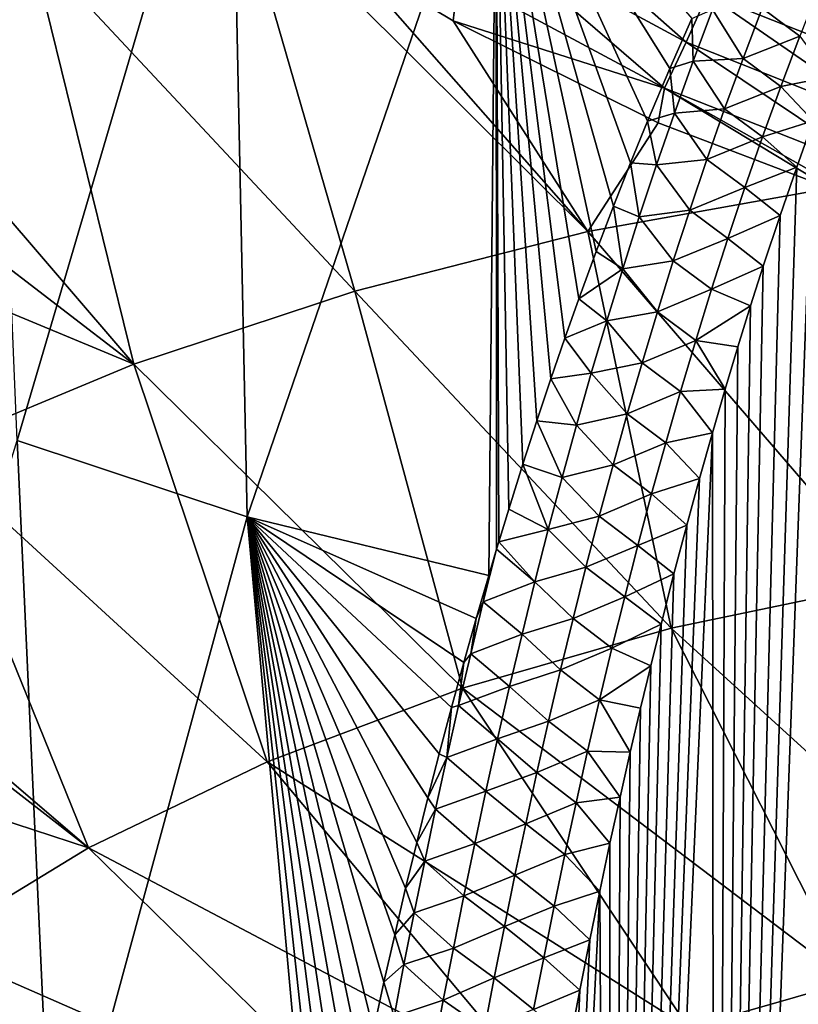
# Model space of a CAD drawing. Header units: metres. Extents: x -109 to 109, y -67 to 73.
# Tile 13 of 253: x -88.54 to -82.06, y -50.62 to -42.42. Entities that reach past the tile are written whole.
import ezdxf

# ---------------------------------------------------------------- set-up
doc = ezdxf.new("R2010")
doc.units = ezdxf.units.M
doc.layers.add('solid_508035_K244200000C76', color=7, linetype='CONTINUOUS')

msp = doc.modelspace()

# ---------------------------------------------------------------- linework, layer by layer
at = {"layer": 'solid_508035_K244200000C76'}
for points in [[(-88.564499, -45.928398, 9.346738), (-88.849808, -39.104843, 7.290461), (-86.788002, -39.88588, 6.175026)], [(-86.651237, -46.561981, 8.441886), (-88.564499, -45.928398, 9.346738), (-86.788002, -39.88588, 6.175026)], [(-86.651237, -46.561981, 8.441886), (-86.788002, -39.88588, 6.175026), (-84.577843, -40.519527, 5.270085)], [(-84.639153, -47.05246, 7.685012), (-86.651237, -46.561981, 8.441886), (-84.577843, -40.519527, 5.270085)], [(-84.573669, -46.832489, 7.570077), (-84.639153, -47.05246, 7.685012), (-84.577843, -40.519527, 5.270085)], [(-84.555504, -46.772129, 7.538584), (-84.573669, -46.832489, 7.570077), (-84.577843, -40.519527, 5.270085)], [(-84.471947, -46.497845, 7.39573), (-84.555504, -46.772129, 7.538584), (-84.577843, -40.519527, 5.270085)], [(-84.354988, -46.124912, 7.201939), (-84.471947, -46.497845, 7.39573), (-84.577843, -40.519527, 5.270085)], [(-84.237762, -45.763744, 7.01468), (-84.354988, -46.124912, 7.201939), (-84.577843, -40.519527, 5.270085)], [(-84.120659, -45.413906, 6.833801), (-84.237762, -45.763744, 7.01468), (-84.577843, -40.519527, 5.270085)], [(-84.004036, -45.074982, 6.659149), (-84.120659, -45.413906, 6.833801), (-84.577843, -40.519527, 5.270085)], [(-83.888084, -44.747066, 6.490701), (-84.004036, -45.074982, 6.659149), (-84.577843, -40.519527, 5.270085)], [(-83.743729, -44.3536, 6.288899), (-83.888084, -44.747066, 6.490701), (-84.577843, -40.519527, 5.270085)], [(-83.600266, -43.976685, 6.096064), (-83.743729, -44.3536, 6.288899), (-84.577843, -40.519527, 5.270085)], [(-83.458, -43.614361, 5.91137), (-83.600266, -43.976685, 6.096064), (-84.577843, -40.519527, 5.270085)], [(-83.316879, -43.267273, 5.734844), (-83.458, -43.614361, 5.91137), (-84.577843, -40.519527, 5.270085)], [(-83.130547, -42.828075, 5.511847), (-83.316879, -43.267273, 5.734844), (-84.577843, -40.519527, 5.270085)], [(-82.946793, -42.412167, 5.30147), (-83.130547, -42.828075, 5.511847), (-84.577843, -40.519527, 5.270085)], [(-86.73848, -41.274754, 55.274059), (-88.453484, -41.790737, 54.537159), (-85.754723, -44.683277, 53.449108)], [(-86.73848, -41.274754, 55.274059), (-85.754723, -44.683277, 53.449108), (-83.81424, -44.187168, 54.157627)], [(-85.822083, -41.899643, 55.134666), (-86.73848, -41.274754, 55.274059), (-83.81424, -44.187168, 54.157627)], [(-84.669029, -41.70602, 55.295918), (-82.995735, -42.610897, 55.088631), (-84.448944, -41.325878, 55.305294)], [(-82.995735, -42.610897, 55.088631), (-82.817764, -42.210056, 55.114861), (-84.448944, -41.325878, 55.305294)], [(-82.650032, -41.810005, 55.04512), (-80.965195, -42.478939, 54.905697), (-82.500626, -41.430061, 54.882778)], [(-80.965195, -42.478939, 54.905697), (-80.854225, -42.081207, 54.755589), (-82.500626, -41.430061, 54.882778)], [(-84.892204, -42.069782, 55.191471), (-83.175354, -42.993191, 54.967693), (-84.669029, -41.70602, 55.295918)], [(-83.175354, -42.993191, 54.967693), (-82.995735, -42.610897, 55.088631), (-84.669029, -41.70602, 55.295918)], [(-88.453484, -41.790737, 54.537159), (-90.090057, -42.384644, 53.688972), (-87.594604, -45.29258, 52.578934)], [(-88.453484, -41.790737, 54.537159), (-87.594604, -45.29258, 52.578934), (-85.754723, -44.683277, 53.449108)], [(-82.817764, -42.210056, 55.114861), (-81.089188, -42.896622, 54.962273), (-82.650032, -41.810005, 55.04512)], [(-81.089188, -42.896622, 54.962273), (-80.965195, -42.478939, 54.905697), (-82.650032, -41.810005, 55.04512)], [(-84.934204, -42.433704, 55.013138), (-85.822083, -41.899643, 55.134666), (-83.81424, -44.187168, 54.157627)], [(-84.892204, -42.069782, 55.191471), (-85.822083, -41.899643, 55.134666), (-84.934204, -42.433704, 55.013138)], [(-84.892204, -42.069782, 55.191471), (-84.934204, -42.433704, 55.013138), (-83.175354, -42.993191, 54.967693)], [(-81.883781, -42.142895, 5.067972), (-82.048843, -42.559982, 5.276307), (-82.360748, -42.326515, 5.149117)], [(-82.995735, -42.610897, 55.088631), (-81.220245, -43.314098, 54.922588), (-82.817764, -42.210056, 55.114861)], [(-81.220245, -43.314098, 54.922588), (-81.089188, -42.896622, 54.962273), (-82.817764, -42.210056, 55.114861)], [(-90.090057, -42.384644, 53.688972), (-90.139595, -43.337196, 53.087799), (-87.594604, -45.29258, 52.578934)], [(-82.775131, -42.339165, 5.223659), (-82.936859, -42.769234, 5.432121), (-82.946793, -42.412167, 5.30147)], [(-82.775131, -42.339165, 5.223659), (-82.52079, -42.745438, 5.355283), (-82.936859, -42.769234, 5.432121)], [(-82.775131, -42.339165, 5.223659), (-82.360748, -42.326515, 5.149117), (-82.52079, -42.745438, 5.355283)], [(-82.048843, -42.559982, 5.276307), (-82.52079, -42.745438, 5.355283), (-82.360748, -42.326515, 5.149117)], [(-83.227844, -43.280949, 54.815987), (-84.934204, -42.433704, 55.013138), (-83.81424, -44.187168, 54.157627)], [(-83.175354, -42.993191, 54.967693), (-84.934204, -42.433704, 55.013138), (-83.227844, -43.280949, 54.815987)], [(-82.936859, -42.769234, 5.432121), (-83.130547, -42.828075, 5.511847), (-82.946793, -42.412167, 5.30147)], [(-83.175354, -42.993191, 54.967693), (-81.352013, -43.711224, 54.788559), (-82.995735, -42.610897, 55.088631)], [(-81.352013, -43.711224, 54.788559), (-81.220245, -43.314098, 54.922588), (-82.995735, -42.610897, 55.088631)], [(-82.048843, -42.559982, 5.276307), (-82.207367, -42.978859, 5.486304), (-82.52079, -42.745438, 5.355283)], [(-82.048843, -42.559982, 5.276307), (-81.800186, -42.899105, 5.540446), (-82.207367, -42.978859, 5.486304)], [(-82.936859, -42.769234, 5.432121), (-83.092117, -43.200241, 5.642059), (-83.130547, -42.828075, 5.511847)], [(-82.936859, -42.769234, 5.432121), (-82.674553, -43.16563, 5.562957), (-83.092117, -43.200241, 5.642059)], [(-82.936859, -42.769234, 5.432121), (-82.52079, -42.745438, 5.355283), (-82.674553, -43.16563, 5.562957)], [(-82.207367, -42.978859, 5.486304), (-82.674553, -43.16563, 5.562957), (-82.52079, -42.745438, 5.355283)], [(-83.092117, -43.200241, 5.642059), (-83.316879, -43.267273, 5.734844), (-83.130547, -42.828075, 5.511847)], [(-82.207367, -42.978859, 5.486304), (-81.800186, -42.899105, 5.540446), (-81.936775, -43.266048, 5.727852)], [(-83.175354, -42.993191, 54.967693), (-83.227844, -43.280949, 54.815987), (-81.799332, -43.825256, 54.686508)], [(-83.175354, -42.993191, 54.967693), (-81.799332, -43.825256, 54.686508), (-81.568222, -43.900059, 54.668549)], [(-83.175354, -42.993191, 54.967693), (-81.568222, -43.900059, 54.668549), (-81.352013, -43.711224, 54.788559)], [(-82.207367, -42.978859, 5.486304), (-82.359779, -43.399292, 5.697866), (-82.674553, -43.16563, 5.562957)], [(-82.207367, -42.978859, 5.486304), (-81.936775, -43.266048, 5.727852), (-82.359779, -43.399292, 5.697866)], [(-83.092117, -43.200241, 5.642059), (-83.241356, -43.632053, 5.853415), (-83.316879, -43.267273, 5.734844)], [(-83.092117, -43.200241, 5.642059), (-82.822456, -43.586914, 5.772062), (-83.241356, -43.632053, 5.853415)], [(-83.092117, -43.200241, 5.642059), (-82.674553, -43.16563, 5.562957), (-82.822456, -43.586914, 5.772062)], [(-82.359779, -43.399292, 5.697866), (-82.822456, -43.586914, 5.772062), (-82.674553, -43.16563, 5.562957)], [(-83.227844, -43.280949, 54.815987), (-83.81424, -44.187168, 54.157627), (-81.799332, -43.825256, 54.686508)], [(-83.241356, -43.632053, 5.853415), (-83.458, -43.614361, 5.91137), (-83.316879, -43.267273, 5.734844)], [(-82.755432, -65.362877, 19.742382), (-82.07444, -43.651321, 5.925315), (-81.936775, -43.266048, 5.727852)], [(-81.87381, -65.432098, 20.146286), (-82.755432, -65.362877, 19.742382), (-81.936775, -43.266048, 5.727852)], [(-82.359779, -43.399292, 5.697866), (-81.936775, -43.266048, 5.727852), (-82.07444, -43.651321, 5.925315)], [(-90.139595, -43.337196, 53.087799), (-90.232445, -44.195515, 52.502502), (-87.594604, -45.29258, 52.578934)], [(-82.359779, -43.399292, 5.697866), (-82.506485, -43.821091, 5.910908), (-82.822456, -43.586914, 5.772062)], [(-82.359779, -43.399292, 5.697866), (-82.07444, -43.651321, 5.925315), (-82.506485, -43.821091, 5.910908)], [(-83.384895, -44.064575, 6.066149), (-83.600266, -43.976685, 6.096064), (-83.458, -43.614361, 5.91137)], [(-83.241356, -43.632053, 5.853415), (-83.384895, -44.064575, 6.066149), (-83.458, -43.614361, 5.91137)], [(-83.241356, -43.632053, 5.853415), (-82.822456, -43.586914, 5.772062), (-82.964844, -44.009163, 5.982548)], [(-82.506485, -43.821091, 5.910908), (-82.964844, -44.009163, 5.982548), (-82.822456, -43.586914, 5.772062)], [(-83.241356, -43.632053, 5.853415), (-82.964844, -44.009163, 5.982548), (-83.384895, -44.064575, 6.066149)], [(-82.755432, -65.362877, 19.742382), (-82.213272, -44.053886, 6.132084), (-82.07444, -43.651321, 5.925315)], [(-82.506485, -43.821091, 5.910908), (-82.07444, -43.651321, 5.925315), (-82.213272, -44.053886, 6.132084)], [(-81.799332, -43.825256, 54.686508), (-83.81424, -44.187168, 54.157627), (-81.294228, -47.109379, 52.535637)], [(-82.506485, -43.821091, 5.910908), (-82.647766, -44.244099, 6.125374), (-82.964844, -44.009163, 5.982548)], [(-82.506485, -43.821091, 5.910908), (-82.213272, -44.053886, 6.132084), (-82.647766, -44.244099, 6.125374)], [(-83.523064, -44.497707, 6.280222), (-83.743729, -44.3536, 6.288899), (-83.600266, -43.976685, 6.096064)], [(-83.384895, -44.064575, 6.066149), (-83.523064, -44.497707, 6.280222), (-83.600266, -43.976685, 6.096064)], [(-83.384895, -44.064575, 6.066149), (-82.964844, -44.009163, 5.982548), (-83.102013, -44.43227, 6.194371)], [(-82.647766, -44.244099, 6.125374), (-83.102013, -44.43227, 6.194371), (-82.964844, -44.009163, 5.982548)], [(-83.384895, -44.064575, 6.066149), (-83.102013, -44.43227, 6.194371), (-83.523064, -44.497707, 6.280222)], [(-82.755432, -65.362877, 19.742382), (-82.353027, -44.475605, 6.349414), (-82.213272, -44.053886, 6.132084)], [(-82.647766, -44.244099, 6.125374), (-82.213272, -44.053886, 6.132084), (-82.353027, -44.475605, 6.349414)], [(-90.232445, -44.195515, 52.502502), (-89.313873, -46.00845, 51.556568), (-87.594604, -45.29258, 52.578934)], [(-83.81424, -44.187168, 54.157627), (-85.754723, -44.683277, 53.449108), (-83.120903, -47.490726, 51.991016)], [(-83.81424, -44.187168, 54.157627), (-83.120903, -47.490726, 51.991016), (-81.294228, -47.109379, 52.535637)], [(-82.647766, -44.244099, 6.125374), (-82.783936, -44.668182, 6.341209), (-83.102013, -44.43227, 6.194371)], [(-82.647766, -44.244099, 6.125374), (-82.353027, -44.475605, 6.349414), (-82.783936, -44.668182, 6.341209)], [(-83.523064, -44.497707, 6.280222), (-83.888084, -44.747066, 6.490701), (-83.743729, -44.3536, 6.288899)], [(-83.523064, -44.497707, 6.280222), (-83.102013, -44.43227, 6.194371), (-83.234253, -44.856117, 6.407483)], [(-82.783936, -44.668182, 6.341209), (-83.234253, -44.856117, 6.407483), (-83.102013, -44.43227, 6.194371)], [(-83.523064, -44.497707, 6.280222), (-83.656197, -44.931355, 6.495594), (-83.888084, -44.747066, 6.490701)], [(-83.523064, -44.497707, 6.280222), (-83.234253, -44.856117, 6.407483), (-83.656197, -44.931355, 6.495594)], [(-82.783936, -44.668182, 6.341209), (-82.353027, -44.475605, 6.349414), (-82.458305, -44.80566, 6.520154)], [(-82.755432, -65.362877, 19.742382), (-82.458305, -44.80566, 6.520154), (-82.353027, -44.475605, 6.349414)], [(-85.754723, -44.683277, 53.449108), (-87.594604, -45.29258, 52.578934), (-84.858047, -47.991127, 51.276367)], [(-85.754723, -44.683277, 53.449108), (-84.858047, -47.991127, 51.276367), (-83.120903, -47.490726, 51.991016)], [(-82.783936, -44.668182, 6.341209), (-82.915276, -45.093193, 6.558359), (-83.234253, -44.856117, 6.407483)], [(-82.783936, -44.668182, 6.341209), (-82.458305, -44.80566, 6.520154), (-82.915276, -45.093193, 6.558359)], [(-83.656197, -44.931355, 6.495594), (-84.004036, -45.074982, 6.659149), (-83.888084, -44.747066, 6.490701)], [(-82.915276, -45.093193, 6.558359), (-82.458305, -44.80566, 6.520154), (-82.564095, -45.146545, 6.696836)], [(-82.755432, -65.362877, 19.742382), (-82.564095, -45.146545, 6.696836), (-82.458305, -44.80566, 6.520154)], [(-83.656197, -44.931355, 6.495594), (-83.784538, -45.365448, 6.712236), (-84.004036, -45.074982, 6.659149)], [(-83.656197, -44.931355, 6.495594), (-83.361832, -45.280602, 6.621847), (-83.784538, -45.365448, 6.712236)], [(-83.656197, -44.931355, 6.495594), (-83.234253, -44.856117, 6.407483), (-83.361832, -45.280602, 6.621847)], [(-82.915276, -45.093193, 6.558359), (-83.361832, -45.280602, 6.621847), (-83.234253, -44.856117, 6.407483)], [(-83.784538, -45.365448, 6.712236), (-84.120659, -45.413906, 6.833801), (-84.004036, -45.074982, 6.659149)], [(-82.915276, -45.093193, 6.558359), (-83.042, -45.519028, 6.776783), (-83.361832, -45.280602, 6.621847)], [(-82.915276, -45.093193, 6.558359), (-82.670288, -45.498951, 6.879937), (-83.042, -45.519028, 6.776783)], [(-82.915276, -45.093193, 6.558359), (-82.564095, -45.146545, 6.696836), (-82.670288, -45.498951, 6.879937)], [(-82.755432, -65.362877, 19.742382), (-82.670288, -45.498951, 6.879937), (-82.564095, -45.146545, 6.696836)], [(-87.594604, -45.29258, 52.578934), (-89.313873, -46.00845, 51.556568), (-86.482162, -48.603821, 50.401356)], [(-87.594604, -45.29258, 52.578934), (-86.482162, -48.603821, 50.401356), (-84.858047, -47.991127, 51.276367)], [(-83.784538, -45.365448, 6.712236), (-83.361832, -45.280602, 6.621847), (-83.484955, -45.705654, 6.837436)], [(-83.042, -45.519028, 6.776783), (-83.484955, -45.705654, 6.837436), (-83.361832, -45.280602, 6.621847)], [(-83.908295, -45.799919, 6.930129), (-84.237762, -45.763744, 7.01468), (-84.120659, -45.413906, 6.833801)], [(-83.784538, -45.365448, 6.712236), (-83.908295, -45.799919, 6.930129), (-84.120659, -45.413906, 6.833801)], [(-83.784538, -45.365448, 6.712236), (-83.484955, -45.705654, 6.837436), (-83.908295, -45.799919, 6.930129)], [(-83.042, -45.519028, 6.776783), (-82.670288, -45.498951, 6.879937), (-82.776718, -45.864079, 7.070292)], [(-82.755432, -65.362877, 19.742382), (-82.776718, -45.864079, 7.070292), (-82.670288, -45.498951, 6.879937)], [(-83.042, -45.519028, 6.776783), (-83.16433, -45.945591, 6.996453), (-83.484955, -45.705654, 6.837436)], [(-83.042, -45.519028, 6.776783), (-82.776718, -45.864079, 7.070292), (-83.16433, -45.945591, 6.996453)], [(-83.908295, -45.799919, 6.930129), (-83.484955, -45.705654, 6.837436), (-83.603813, -46.131199, 7.054226)], [(-83.16433, -45.945591, 6.996453), (-83.603813, -46.131199, 7.054226), (-83.484955, -45.705654, 6.837436)], [(-84.027695, -46.234703, 7.149248), (-84.354988, -46.124912, 7.201939), (-84.237762, -45.763744, 7.01468)], [(-83.908295, -45.799919, 6.930129), (-84.027695, -46.234703, 7.149248), (-84.237762, -45.763744, 7.01468)], [(-83.908295, -45.799919, 6.930129), (-83.603813, -46.131199, 7.054226), (-84.027695, -46.234703, 7.149248)], [(-83.629417, -65.280502, 19.271349), (-82.883263, -46.242733, 7.26847), (-82.776718, -45.864079, 7.070292)], [(-82.755432, -65.362877, 19.742382), (-83.629417, -65.280502, 19.271349), (-82.776718, -45.864079, 7.070292)], [(-83.16433, -45.945591, 6.996453), (-82.776718, -45.864079, 7.070292), (-82.883263, -46.242733, 7.26847)], [(-88.265167, -52.510559, 11.891449), (-90.345695, -51.724632, 12.994611), (-88.564499, -45.928398, 9.346738)], [(-88.265167, -52.510559, 11.891449), (-88.564499, -45.928398, 9.346738), (-86.651237, -46.561981, 8.441886)], [(-83.16433, -45.945591, 6.996453), (-83.28244, -46.372795, 7.217337), (-83.603813, -46.131199, 7.054226)], [(-83.16433, -45.945591, 6.996453), (-82.883263, -46.242733, 7.26847), (-83.28244, -46.372795, 7.217337)], [(-89.313873, -46.00845, 51.556568), (-90.876038, -46.831375, 50.39352), (-87.971283, -49.320515, 49.377808)], [(-89.313873, -46.00845, 51.556568), (-87.971283, -49.320515, 49.377808), (-86.482162, -48.603821, 50.401356)], [(-84.142952, -46.669743, 7.369571), (-84.471947, -46.497845, 7.39573), (-84.354988, -46.124912, 7.201939)], [(-84.027695, -46.234703, 7.149248), (-84.142952, -46.669743, 7.369571), (-84.354988, -46.124912, 7.201939)], [(-84.027695, -46.234703, 7.149248), (-83.603813, -46.131199, 7.054226), (-83.718613, -46.557156, 7.272191)], [(-83.28244, -46.372795, 7.217337), (-83.718613, -46.557156, 7.272191), (-83.603813, -46.131199, 7.054226)], [(-84.027695, -46.234703, 7.149248), (-83.718613, -46.557156, 7.272191), (-84.142952, -46.669743, 7.369571)], [(-83.629417, -65.280502, 19.271349), (-82.99012, -46.633682, 7.473566), (-82.883263, -46.242733, 7.26847)], [(-83.28244, -46.372795, 7.217337), (-82.883263, -46.242733, 7.26847), (-82.99012, -46.633682, 7.473566)], [(-83.28244, -46.372795, 7.217337), (-83.396538, -46.800545, 7.439404), (-83.718613, -46.557156, 7.272191)], [(-83.28244, -46.372795, 7.217337), (-82.99012, -46.633682, 7.473566), (-83.396538, -46.800545, 7.439404)], [(-86.051933, -53.146412, 10.963875), (-88.265167, -52.510559, 11.891449), (-86.651237, -46.561981, 8.441886)], [(-84.743248, -47.410156, 7.872432), (-86.651237, -46.561981, 8.441886), (-84.639153, -47.05246, 7.685012)], [(-85.98027, -52.749203, 10.744102), (-86.051933, -53.146412, 10.963875), (-86.651237, -46.561981, 8.441886)], [(-85.907135, -52.357483, 10.528261), (-85.98027, -52.749203, 10.744102), (-86.651237, -46.561981, 8.441886)], [(-85.832413, -51.970787, 10.316018), (-85.907135, -52.357483, 10.528261), (-86.651237, -46.561981, 8.441886)], [(-85.756149, -51.588997, 10.107272), (-85.832413, -51.970787, 10.316018), (-86.651237, -46.561981, 8.441886)], [(-85.678474, -51.21241, 9.902155), (-85.756149, -51.588997, 10.107272), (-86.651237, -46.561981, 8.441886)], [(-85.599525, -50.841312, 9.700797), (-85.678474, -51.21241, 9.902155), (-86.651237, -46.561981, 8.441886)], [(-85.511299, -50.439362, 9.483558), (-85.599525, -50.841312, 9.700797), (-86.651237, -46.561981, 8.441886)], [(-85.421791, -50.04464, 9.271072), (-85.511299, -50.439362, 9.483558), (-86.651237, -46.561981, 8.441886)], [(-85.330811, -49.656681, 9.062951), (-85.421791, -50.04464, 9.271072), (-86.651237, -46.561981, 8.441886)], [(-85.238533, -49.275658, 8.859266), (-85.330811, -49.656681, 9.062951), (-86.651237, -46.561981, 8.441886)], [(-85.145195, -48.901844, 8.660153), (-85.238533, -49.275658, 8.859266), (-86.651237, -46.561981, 8.441886)], [(-85.051018, -48.535515, 8.465739), (-85.145195, -48.901844, 8.660153), (-86.651237, -46.561981, 8.441886)], [(-84.949478, -48.151878, 8.262895), (-85.051018, -48.535515, 8.465739), (-86.651237, -46.561981, 8.441886)], [(-84.846817, -47.776722, 8.065117), (-84.949478, -48.151878, 8.262895), (-86.651237, -46.561981, 8.441886)], [(-84.743248, -47.410156, 7.872432), (-84.846817, -47.776722, 8.065117), (-86.651237, -46.561981, 8.441886)], [(-84.142952, -46.669743, 7.369571), (-84.555504, -46.772129, 7.538584), (-84.471947, -46.497845, 7.39573)], [(-84.142952, -46.669743, 7.369571), (-83.718613, -46.557156, 7.272191), (-83.829529, -46.983467, 7.491308)], [(-83.396538, -46.800545, 7.439404), (-83.829529, -46.983467, 7.491308), (-83.718613, -46.557156, 7.272191)], [(-83.629417, -65.280502, 19.271349), (-83.097115, -47.037838, 7.686245), (-82.99012, -46.633682, 7.473566)], [(-83.396538, -46.800545, 7.439404), (-82.99012, -46.633682, 7.473566), (-83.097115, -47.037838, 7.686245)], [(-84.142952, -46.669743, 7.369571), (-84.254219, -47.104984, 7.591083), (-84.555504, -46.772129, 7.538584)], [(-84.142952, -46.669743, 7.369571), (-83.829529, -46.983467, 7.491308), (-84.254219, -47.104984, 7.591083)], [(-84.254219, -47.104984, 7.591083), (-84.573669, -46.832489, 7.570077), (-84.555504, -46.772129, 7.538584)], [(-83.396538, -46.800545, 7.439404), (-83.506775, -47.228775, 7.662634), (-83.829529, -46.983467, 7.491308)], [(-83.396538, -46.800545, 7.439404), (-83.097115, -47.037838, 7.686245), (-83.506775, -47.228775, 7.662634)], [(-90.876038, -46.831375, 50.39352), (-90.942833, -47.007374, 50.23251), (-87.971283, -49.320515, 49.377808)], [(-84.683723, -47.270855, 7.791429), (-84.639153, -47.05246, 7.685012), (-84.573669, -46.832489, 7.570077)], [(-84.254219, -47.104984, 7.591083), (-84.683723, -47.270855, 7.791429), (-84.573669, -46.832489, 7.570077)], [(-84.254219, -47.104984, 7.591083), (-83.829529, -46.983467, 7.491308), (-83.936691, -47.410076, 7.711564)], [(-83.506775, -47.228775, 7.662634), (-83.936691, -47.410076, 7.711564), (-83.829529, -46.983467, 7.491308)], [(-90.942833, -47.007374, 50.23251), (-91.483521, -48.170712, 49.085911), (-87.971283, -49.320515, 49.377808)], [(-84.683723, -47.270855, 7.791429), (-84.743248, -47.410156, 7.872432), (-84.639153, -47.05246, 7.685012)], [(-83.629417, -65.280502, 19.271349), (-83.203979, -47.456581, 7.907516), (-83.097115, -47.037838, 7.686245)], [(-83.506775, -47.228775, 7.662634), (-83.097115, -47.037838, 7.686245), (-83.203979, -47.456581, 7.907516)], [(-84.254219, -47.104984, 7.591083), (-84.361649, -47.540386, 7.813773), (-84.683723, -47.270855, 7.791429)], [(-84.254219, -47.104984, 7.591083), (-83.936691, -47.410076, 7.711564), (-84.361649, -47.540386, 7.813773)], [(-81.294228, -47.109379, 52.535637), (-83.120903, -47.490726, 51.991016), (-80.214584, -50.136642, 50.252903)], [(-83.506775, -47.228775, 7.662634), (-83.613289, -47.657421, 7.88701), (-83.936691, -47.410076, 7.711564)], [(-83.506775, -47.228775, 7.662634), (-83.203979, -47.456581, 7.907516), (-83.613289, -47.657421, 7.88701)], [(-84.683723, -47.270855, 7.791429), (-84.788261, -47.702663, 8.01057), (-84.743248, -47.410156, 7.872432)], [(-84.361649, -47.540386, 7.813773), (-84.788261, -47.702663, 8.01057), (-84.683723, -47.270855, 7.791429)], [(-84.788261, -47.702663, 8.01057), (-84.846817, -47.776722, 8.065117), (-84.743248, -47.410156, 7.872432)], [(-84.361649, -47.540386, 7.813773), (-83.936691, -47.410076, 7.711564), (-84.040253, -47.836937, 7.932945)], [(-83.613289, -47.657421, 7.88701), (-84.040253, -47.836937, 7.932945), (-83.936691, -47.410076, 7.711564)], [(-83.629417, -65.280502, 19.271349), (-83.289246, -47.802769, 8.091226), (-83.203979, -47.456581, 7.907516)], [(-83.613289, -47.657421, 7.88701), (-83.203979, -47.456581, 7.907516), (-83.289246, -47.802769, 8.091226)], [(-83.120903, -47.490726, 51.991016), (-84.858047, -47.991127, 51.276367), (-81.629898, -50.43211, 49.830933)], [(-84.361649, -47.540386, 7.813773), (-84.465393, -47.975899, 8.037628), (-84.788261, -47.702663, 8.01057)], [(-84.361649, -47.540386, 7.813773), (-84.040253, -47.836937, 7.932945), (-84.465393, -47.975899, 8.037628)], [(-83.120903, -47.490726, 51.991016), (-81.629898, -50.43211, 49.830933), (-80.214584, -50.136642, 50.252903)], [(-84.788261, -47.702663, 8.01057), (-84.889252, -48.134464, 8.230853), (-84.846817, -47.776722, 8.065117)], [(-84.465393, -47.975899, 8.037628), (-84.889252, -48.134464, 8.230853), (-84.788261, -47.702663, 8.01057)], [(-83.613289, -47.657421, 7.88701), (-83.716202, -48.086422, 8.112514), (-84.040253, -47.836937, 7.932945)], [(-83.613289, -47.657421, 7.88701), (-83.289246, -47.802769, 8.091226), (-83.716202, -48.086422, 8.112514)], [(-84.889252, -48.134464, 8.230853), (-84.949478, -48.151878, 8.262895), (-84.846817, -47.776722, 8.065117)], [(-83.716202, -48.086422, 8.112514), (-83.289246, -47.802769, 8.091226), (-83.374542, -48.157768, 8.280044)], [(-83.629417, -65.280502, 19.271349), (-83.374542, -48.157768, 8.280044), (-83.289246, -47.802769, 8.091226)], [(-84.465393, -47.975899, 8.037628), (-84.040253, -47.836937, 7.932945), (-84.140327, -48.263992, 8.155437)], [(-83.716202, -48.086422, 8.112514), (-84.140327, -48.263992, 8.155437), (-84.040253, -47.836937, 7.932945)], [(-84.858047, -47.991127, 51.276367), (-86.482162, -48.603821, 50.401356), (-82.975838, -50.819824, 49.277222)], [(-84.465393, -47.975899, 8.037628), (-84.565582, -48.411484, 8.262636), (-84.889252, -48.134464, 8.230853)], [(-84.858047, -47.991127, 51.276367), (-82.975838, -50.819824, 49.277222), (-81.629898, -50.43211, 49.830933)], [(-84.465393, -47.975899, 8.037628), (-84.140327, -48.263992, 8.155437), (-84.565582, -48.411484, 8.262636)], [(-83.716202, -48.086422, 8.112514), (-83.815659, -48.515713, 8.339131), (-84.140327, -48.263992, 8.155437)], [(-83.716202, -48.086422, 8.112514), (-83.459763, -48.522045, 8.474312), (-83.815659, -48.515713, 8.339131)], [(-83.716202, -48.086422, 8.112514), (-83.374542, -48.157768, 8.280044), (-83.459763, -48.522045, 8.474312)], [(-91.483521, -48.170712, 49.085911), (-89.305267, -50.131523, 48.21957), (-87.971283, -49.320515, 49.377808)], [(-84.986832, -48.566216, 8.45227), (-85.051018, -48.535515, 8.465739), (-84.949478, -48.151878, 8.262895)], [(-84.889252, -48.134464, 8.230853), (-84.986832, -48.566216, 8.45227), (-84.949478, -48.151878, 8.262895)], [(-84.565582, -48.411484, 8.262636), (-84.986832, -48.566216, 8.45227), (-84.889252, -48.134464, 8.230853)], [(-83.629417, -65.280502, 19.271349), (-83.459763, -48.522045, 8.474312), (-83.374542, -48.157768, 8.280044)], [(-84.565582, -48.411484, 8.262636), (-84.140327, -48.263992, 8.155437), (-84.237061, -48.691196, 8.379026)], [(-83.815659, -48.515713, 8.339131), (-84.237061, -48.691196, 8.379026), (-84.140327, -48.263992, 8.155437)], [(-84.565582, -48.411484, 8.262636), (-84.662361, -48.847099, 8.488786), (-84.986832, -48.566216, 8.45227)], [(-84.565582, -48.411484, 8.262636), (-84.237061, -48.691196, 8.379026), (-84.662361, -48.847099, 8.488786)], [(-84.986832, -48.566216, 8.45227), (-85.145195, -48.901844, 8.660153), (-85.051018, -48.535515, 8.465739)], [(-83.815659, -48.515713, 8.339131), (-83.911781, -48.945248, 8.566847), (-84.237061, -48.691196, 8.379026)], [(-83.815659, -48.515713, 8.339131), (-83.544724, -48.896492, 8.674703), (-83.911781, -48.945248, 8.566847)], [(-83.815659, -48.515713, 8.339131), (-83.459763, -48.522045, 8.474312), (-83.544724, -48.896492, 8.674703)], [(-83.629417, -65.280502, 19.271349), (-83.544724, -48.896492, 8.674703), (-83.459763, -48.522045, 8.474312)], [(-86.482162, -48.603821, 50.401356), (-87.971283, -49.320515, 49.377808), (-84.234207, -51.29454, 48.599258)], [(-86.482162, -48.603821, 50.401356), (-84.234207, -51.29454, 48.599258), (-82.975838, -50.819824, 49.277222)], [(-84.986832, -48.566216, 8.45227), (-85.081093, -48.997898, 8.674813), (-85.145195, -48.901844, 8.660153)], [(-84.662361, -48.847099, 8.488786), (-85.081093, -48.997898, 8.674813), (-84.986832, -48.566216, 8.45227)], [(-84.662361, -48.847099, 8.488786), (-84.237061, -48.691196, 8.379026), (-84.330551, -49.118511, 8.603704)], [(-83.911781, -48.945248, 8.566847), (-84.330551, -49.118511, 8.603704), (-84.237061, -48.691196, 8.379026)], [(-84.662361, -48.847099, 8.488786), (-84.755814, -49.282711, 8.716072), (-85.081093, -48.997898, 8.674813)], [(-84.662361, -48.847099, 8.488786), (-84.330551, -49.118511, 8.603704), (-84.755814, -49.282711, 8.716072)], [(-85.081093, -48.997898, 8.674813), (-85.238533, -49.275658, 8.859266), (-85.145195, -48.901844, 8.660153)], [(-83.911781, -48.945248, 8.566847), (-84.004654, -49.374973, 8.795651), (-84.330551, -49.118511, 8.603704)], [(-83.911781, -48.945248, 8.566847), (-83.62925, -49.282009, 8.88189), (-84.004654, -49.374973, 8.795651)], [(-83.911781, -48.945248, 8.566847), (-83.544724, -48.896492, 8.674703), (-83.62925, -49.282009, 8.88189)], [(-83.629417, -65.280502, 19.271349), (-83.62925, -49.282009, 8.88189), (-83.544724, -48.896492, 8.674703)], [(-85.081093, -48.997898, 8.674813), (-85.17215, -49.429478, 8.89848), (-85.238533, -49.275658, 8.859266)], [(-84.755814, -49.282711, 8.716072), (-85.17215, -49.429478, 8.89848), (-85.081093, -48.997898, 8.674813)], [(-84.755814, -49.282711, 8.716072), (-84.330551, -49.118511, 8.603704), (-84.420891, -49.545902, 8.829464)], [(-84.004654, -49.374973, 8.795651), (-84.420891, -49.545902, 8.829464), (-84.330551, -49.118511, 8.603704)], [(-85.17215, -49.429478, 8.89848), (-85.330811, -49.656681, 9.062951), (-85.238533, -49.275658, 8.859266)], [(-87.971283, -49.320515, 49.377808), (-89.305267, -50.131523, 48.21957), (-85.387978, -51.849838, 47.80621)], [(-87.971283, -49.320515, 49.377808), (-85.387978, -51.849838, 47.80621), (-84.234207, -51.29454, 48.599258)], [(-84.755814, -49.282711, 8.716072), (-84.846054, -49.718292, 8.944489), (-85.17215, -49.429478, 8.89848)], [(-84.755814, -49.282711, 8.716072), (-84.420891, -49.545902, 8.829464), (-84.846054, -49.718292, 8.944489)], [(-84.004654, -49.374973, 8.795651), (-83.62925, -49.282009, 8.88189), (-83.713264, -49.679104, 9.096252)], [(-83.629417, -65.280502, 19.271349), (-83.713264, -49.679104, 9.096252), (-83.62925, -49.282009, 8.88189)], [(-85.17215, -49.429478, 8.89848), (-85.260094, -49.860931, 9.123265), (-85.330811, -49.656681, 9.062951)], [(-84.846054, -49.718292, 8.944489), (-85.260094, -49.860931, 9.123265), (-85.17215, -49.429478, 8.89848)], [(-84.004654, -49.374973, 8.795651), (-84.094376, -49.804855, 9.025537), (-84.420891, -49.545902, 8.829464)], [(-84.004654, -49.374973, 8.795651), (-83.713264, -49.679104, 9.096252), (-84.094376, -49.804855, 9.025537)], [(-84.846054, -49.718292, 8.944489), (-84.420891, -49.545902, 8.829464), (-84.508171, -49.973328, 9.056297)], [(-84.094376, -49.804855, 9.025537), (-84.508171, -49.973328, 9.056297), (-84.420891, -49.545902, 8.829464)], [(-85.260094, -49.860931, 9.123265), (-85.421791, -50.04464, 9.271072), (-85.330811, -49.656681, 9.062951)], [(-84.49379, -65.18383, 18.731264), (-83.797104, -50.086452, 9.316758), (-83.713264, -49.679104, 9.096252)], [(-83.629417, -65.280502, 19.271349), (-84.49379, -65.18383, 18.731264), (-83.713264, -49.679104, 9.096252)], [(-84.094376, -49.804855, 9.025537), (-83.713264, -49.679104, 9.096252), (-83.797104, -50.086452, 9.316758)], [(-84.846054, -49.718292, 8.944489), (-84.933174, -50.153805, 9.17403), (-85.260094, -49.860931, 9.123265)], [(-84.846054, -49.718292, 8.944489), (-84.508171, -49.973328, 9.056297), (-84.933174, -50.153805, 9.17403)], [(-84.094376, -49.804855, 9.025537), (-84.181038, -50.234848, 9.256495), (-84.508171, -49.973328, 9.056297)], [(-84.094376, -49.804855, 9.025537), (-83.797104, -50.086452, 9.316758), (-84.181038, -50.234848, 9.256495)], [(-85.260094, -49.860931, 9.123265), (-85.345024, -50.292233, 9.349163), (-85.421791, -50.04464, 9.271072)], [(-84.933174, -50.153805, 9.17403), (-85.345024, -50.292233, 9.349163), (-85.260094, -49.860931, 9.123265)], [(-84.933174, -50.153805, 9.17403), (-84.508171, -49.973328, 9.056297), (-84.592491, -50.400761, 9.284199)], [(-84.181038, -50.234848, 9.256495), (-84.592491, -50.400761, 9.284199), (-84.508171, -49.973328, 9.056297)], [(-85.345024, -50.292233, 9.349163), (-85.511299, -50.439362, 9.483558), (-85.421791, -50.04464, 9.271072)], [(-84.49379, -65.18383, 18.731264), (-83.880577, -50.504612, 9.543873), (-83.797104, -50.086452, 9.316758)], [(-84.181038, -50.234848, 9.256495), (-83.797104, -50.086452, 9.316758), (-83.880577, -50.504612, 9.543873)], [(-89.305267, -50.131523, 48.21957), (-90.466095, -51.025875, 46.942303), (-86.421562, -52.478207, 46.908802)], [(-89.305267, -50.131523, 48.21957), (-86.421562, -52.478207, 46.908802), (-85.387978, -51.849838, 47.80621)], [(-84.933174, -50.153805, 9.17403), (-85.017281, -50.589222, 9.404688), (-85.345024, -50.292233, 9.349163)], [(-84.933174, -50.153805, 9.17403), (-84.592491, -50.400761, 9.284199), (-85.017281, -50.589222, 9.404688)], [(-84.181038, -50.234848, 9.256495), (-84.26474, -50.664906, 9.488516), (-84.592491, -50.400761, 9.284199)], [(-84.181038, -50.234848, 9.256495), (-83.880577, -50.504612, 9.543873), (-84.26474, -50.664906, 9.488516)], [(-85.345024, -50.292233, 9.349163), (-85.427025, -50.723358, 9.576168), (-85.511299, -50.439362, 9.483558)], [(-85.017281, -50.589222, 9.404688), (-85.427025, -50.723358, 9.576168), (-85.345024, -50.292233, 9.349163)], [(-85.017281, -50.589222, 9.404688), (-84.592491, -50.400761, 9.284199), (-84.673927, -50.828159, 9.51316)], [(-84.26474, -50.664906, 9.488516), (-84.673927, -50.828159, 9.51316), (-84.592491, -50.400761, 9.284199)], [(-85.427025, -50.723358, 9.576168), (-85.599525, -50.841312, 9.700797), (-85.511299, -50.439362, 9.483558)], [(-84.49379, -65.18383, 18.731264), (-83.963387, -50.934486, 9.77835), (-83.880577, -50.504612, 9.543873)], [(-84.26474, -50.664906, 9.488516), (-83.880577, -50.504612, 9.543873), (-83.963387, -50.934486, 9.77835)], [(-81.629898, -50.43211, 49.830933), (-82.975838, -50.819824, 49.277222), (-80.107002, -53.169983, 47.438099)], [(-85.017281, -50.589222, 9.404688), (-85.098442, -51.024509, 9.636458), (-85.427025, -50.723358, 9.576168)], [(-85.017281, -50.589222, 9.404688), (-84.673927, -50.828159, 9.51316), (-85.098442, -51.024509, 9.636458)]]:
    msp.add_3dface(points, dxfattribs=at)

doc.saveas('drawing.dxf')
